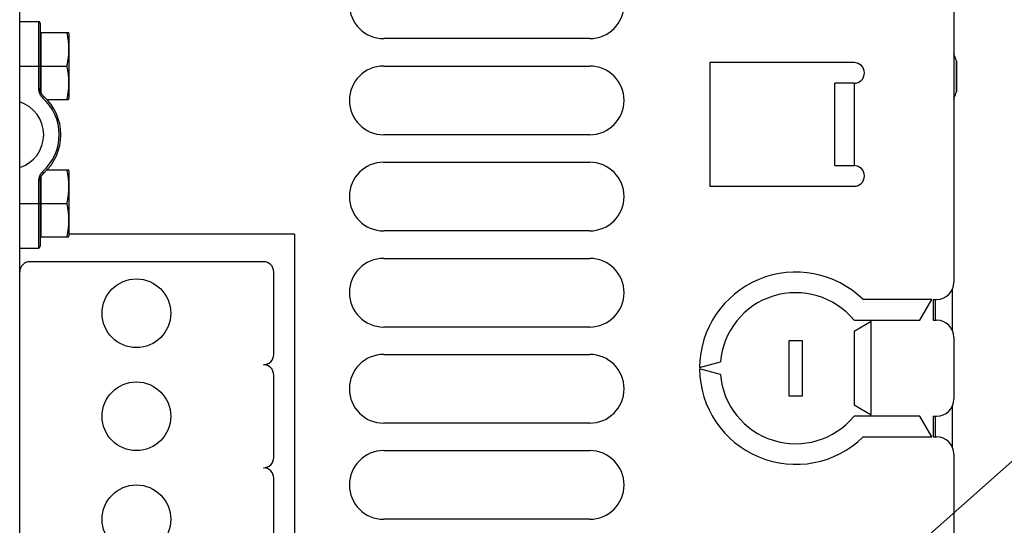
# Model space of a CAD drawing. Extents: x 0 to 594, y 0 to 420.
# Tile 38 of 107: x 243 to 272, y 350 to 364. Entities that reach past the tile are written whole.
import ezdxf

# ---------------------------------------------------------------- set-up
doc = ezdxf.new("R2010")
doc.units = 0
doc.header["$LTSCALE"] = 32.67
doc.layers.get('0').update_dxf_attribs({"linetype": 'CONTINUOUS'})

# ---------------------------------------------------------------- blocks, each defined once
blk = doc.blocks.new('EARTH_BL4', base_point=(270.49, 352.088))
at = {"color": 2, "linetype": 'CONTINUOUS'}
blk.add_line((243.56, 325.842), (283.151, 360.949), dxfattribs=at)

msp = doc.modelspace()

# ---------------------------------------------------------------- linework, layer by layer
at = {"color": 7, "linetype": 'CONTINUOUS'}
for p, q in [((243.46, 322.988), (243.46, 382.088)), ((270.66, 364.588), (270.66, 356.588)), ((243.46, 364.188), (244.01, 364.188)), ((244.01, 364.188), (244.01, 362.228)), ((244.06, 364.138), (244.06, 362.228)), ((244.09, 362.097), (244.09, 363.866)), ((244.09, 363.866), (244.879, 363.866)), ((244.83, 363.866), (244.834, 363.85)), ((244.89, 363.836), (244.879, 363.866)), ((244.09, 363.776), (244.06, 363.756)), ((244.834, 363.85), (244.837, 363.833)), ((244.837, 363.833), (244.84, 363.817)), ((244.84, 363.817), (244.843, 363.801)), ((244.843, 363.801), (244.846, 363.785)), ((244.846, 363.785), (244.849, 363.769)), ((244.849, 363.769), (244.852, 363.753)), ((244.852, 363.753), (244.854, 363.741)), ((244.854, 363.741), (244.856, 363.729)), ((244.856, 363.729), (244.857, 363.717)), ((244.857, 363.717), (244.859, 363.706)), ((244.859, 363.706), (244.861, 363.694)), ((244.861, 363.694), (244.863, 363.682)), ((244.863, 363.682), (244.864, 363.67)), ((244.864, 363.67), (244.866, 363.659)), ((244.866, 363.659), (244.868, 363.647)), ((244.868, 363.647), (244.869, 363.635)), ((244.869, 363.635), (244.87, 363.623)), ((244.872, 363.608), (244.873, 363.596)), ((244.873, 363.596), (244.875, 363.584)), ((244.875, 363.584), (244.876, 363.573)), ((244.89, 363.836), (244.89, 361.941)), ((260.06, 363.688), (254.06, 363.688)), ((244.876, 363.573), (244.877, 363.561)), ((244.877, 363.561), (244.878, 363.549)), ((244.878, 363.549), (244.879, 363.538)), ((244.879, 363.538), (244.88, 363.526)), ((244.88, 363.526), (244.881, 363.514)), ((244.881, 363.514), (244.881, 363.502)), ((244.881, 363.502), (244.882, 363.491)), ((244.882, 363.491), (244.883, 363.479)), ((244.883, 363.479), (244.883, 363.467)), ((244.883, 363.467), (244.884, 363.455)), ((244.884, 363.303), (244.883, 363.291)), ((244.883, 363.291), (244.883, 363.279)), ((244.884, 363.455), (244.884, 363.444)), ((244.884, 363.444), (244.884, 363.432)), ((244.884, 363.432), (244.885, 363.42)), ((244.885, 363.326), (244.884, 363.314)), ((244.884, 363.314), (244.884, 363.303)), ((244.885, 363.42), (244.885, 363.408)), ((244.885, 363.408), (244.885, 363.397)), ((244.885, 363.397), (244.885, 363.385)), ((244.885, 363.385), (244.885, 363.373)), ((244.885, 363.373), (244.885, 363.361)), ((244.885, 363.361), (244.885, 363.35)), ((244.885, 363.35), (244.885, 363.338)), ((244.885, 363.338), (244.885, 363.326)), ((244.852, 363.001), (244.849, 362.985)), ((244.854, 363.013), (244.852, 363.001)), ((244.856, 363.025), (244.854, 363.013)), ((244.857, 363.037), (244.856, 363.025)), ((244.859, 363.048), (244.857, 363.037)), ((244.861, 363.06), (244.859, 363.048)), ((244.863, 363.072), (244.861, 363.06)), ((244.864, 363.084), (244.863, 363.072)), ((244.866, 363.095), (244.864, 363.084)), ((244.868, 363.107), (244.866, 363.095)), ((244.869, 363.119), (244.868, 363.107)), ((244.87, 363.131), (244.869, 363.119)), ((244.872, 363.142), (244.87, 363.131)), ((244.873, 363.154), (244.872, 363.142)), ((244.874, 363.166), (244.873, 363.154)), ((244.875, 363.177), (244.874, 363.166)), ((244.877, 363.189), (244.875, 363.177)), ((244.878, 363.201), (244.877, 363.189)), ((244.879, 363.213), (244.878, 363.201)), ((244.88, 363.236), (244.879, 363.224)), ((244.879, 363.224), (244.879, 363.213)), ((244.881, 363.248), (244.88, 363.236)), ((244.882, 363.256), (244.881, 363.248)), ((244.883, 363.279), (244.882, 363.267)), ((244.882, 363.267), (244.882, 363.256)), ((270.683, 363.208), (270.677, 363.208)), ((270.737, 363.04), (270.737, 362.136)), ((270.737, 363.04), (270.738, 363.038)), ((270.738, 362.138), (270.738, 363.038)), ((270.738, 363.038), (270.74, 363.031)), ((270.74, 362.145), (270.74, 363.031)), ((243.46, 362.888), (244.06, 362.888)), ((244.09, 362.888), (244.83, 362.888)), ((244.834, 362.904), (244.83, 362.888)), ((244.83, 362.888), (244.834, 362.872)), ((244.837, 362.921), (244.834, 362.904)), ((244.834, 362.872), (244.837, 362.855)), ((244.84, 362.937), (244.837, 362.921)), ((244.837, 362.855), (244.84, 362.839)), ((244.843, 362.953), (244.84, 362.937)), ((244.84, 362.839), (244.843, 362.823)), ((244.846, 362.969), (244.843, 362.953)), ((244.843, 362.823), (244.846, 362.807)), ((244.849, 362.985), (244.846, 362.969)), ((244.846, 362.807), (244.849, 362.791)), ((244.849, 362.791), (244.852, 362.775)), ((244.852, 362.775), (244.854, 362.763)), ((244.854, 362.763), (244.856, 362.751)), ((244.856, 362.751), (244.857, 362.739)), ((244.857, 362.739), (244.859, 362.728)), ((244.859, 362.728), (244.861, 362.716)), ((244.861, 362.716), (244.863, 362.704)), ((254.06, 362.888), (260.06, 362.888)), ((267.76, 362.988), (263.56, 362.988)), ((263.56, 362.988), (263.56, 359.388)), ((244.863, 362.704), (244.864, 362.692)), ((244.864, 362.692), (244.866, 362.681)), ((244.866, 362.681), (244.868, 362.669)), ((244.868, 362.669), (244.869, 362.657)), ((244.869, 362.657), (244.87, 362.645)), ((244.872, 362.63), (244.873, 362.618)), ((244.873, 362.618), (244.875, 362.606)), ((244.875, 362.606), (244.876, 362.595)), ((244.876, 362.595), (244.877, 362.583)), ((244.877, 362.583), (244.878, 362.571)), ((244.878, 362.571), (244.879, 362.56)), ((244.879, 362.56), (244.88, 362.548)), ((244.88, 362.548), (244.881, 362.536)), ((244.881, 362.536), (244.881, 362.524)), ((244.881, 362.524), (244.882, 362.513)), ((244.882, 362.513), (244.883, 362.501)), ((244.883, 362.501), (244.883, 362.489)), ((244.883, 362.489), (244.884, 362.477)), ((244.884, 362.477), (244.884, 362.466)), ((244.884, 362.466), (244.884, 362.454)), ((244.884, 362.454), (244.885, 362.442)), ((244.885, 362.442), (244.885, 362.43)), ((244.885, 362.43), (244.885, 362.419)), ((244.06, 362.228), (244.01, 362.228)), ((244.87, 362.149), (244.869, 362.137)), ((244.871, 362.16), (244.87, 362.149)), ((244.873, 362.172), (244.871, 362.16)), ((244.874, 362.184), (244.873, 362.172)), ((244.875, 362.196), (244.874, 362.184)), ((244.876, 362.207), (244.875, 362.196)), ((244.877, 362.219), (244.876, 362.207)), ((244.878, 362.231), (244.877, 362.219)), ((244.879, 362.242), (244.878, 362.231)), ((244.88, 362.254), (244.879, 362.242)), ((244.881, 362.266), (244.88, 362.254)), ((244.882, 362.278), (244.881, 362.266)), ((244.883, 362.301), (244.882, 362.289)), ((244.882, 362.289), (244.882, 362.278)), ((244.884, 362.325), (244.883, 362.313)), ((244.883, 362.313), (244.883, 362.301)), ((244.885, 362.348), (244.884, 362.336)), ((244.884, 362.336), (244.884, 362.325)), ((244.885, 362.419), (244.885, 362.407)), ((244.885, 362.407), (244.885, 362.395)), ((244.885, 362.395), (244.885, 362.383)), ((244.885, 362.383), (244.885, 362.372)), ((244.885, 362.372), (244.885, 362.36)), ((244.885, 362.36), (244.885, 362.348)), ((267.76, 362.388), (267.194, 362.388)), ((267.194, 359.988), (267.194, 362.388)), ((267.76, 362.388), (267.76, 359.988)), ((270.74, 362.145), (270.738, 362.138)), ((244.16, 362.004), (244.127, 361.967)), ((244.256, 361.91), (244.879, 361.91)), ((244.833, 361.922), (244.83, 361.91)), ((244.836, 361.939), (244.833, 361.922)), ((244.839, 361.955), (244.836, 361.939)), ((244.842, 361.971), (244.839, 361.955)), ((244.845, 361.987), (244.842, 361.971)), ((244.848, 362.003), (244.845, 361.987)), ((244.851, 362.019), (244.848, 362.003)), ((244.853, 362.031), (244.851, 362.019)), ((244.855, 362.043), (244.853, 362.031)), ((244.857, 362.055), (244.855, 362.043)), ((244.859, 362.067), (244.857, 362.055)), ((244.861, 362.078), (244.859, 362.067)), ((244.862, 362.09), (244.861, 362.078)), ((244.864, 362.102), (244.862, 362.09)), ((244.865, 362.114), (244.864, 362.102)), ((244.867, 362.125), (244.865, 362.114)), ((244.869, 362.137), (244.867, 362.125)), ((244.879, 361.91), (244.89, 361.941)), ((270.677, 361.968), (270.683, 361.968)), ((270.738, 362.138), (270.737, 362.136)), ((260.06, 360.888), (254.06, 360.888)), ((244.256, 359.866), (244.879, 359.866)), ((244.83, 359.866), (244.834, 359.85)), ((244.834, 359.85), (244.837, 359.833)), ((244.89, 359.836), (244.879, 359.866)), ((254.06, 360.088), (260.06, 360.088)), ((267.194, 359.988), (267.76, 359.988)), ((244.09, 357.91), (244.09, 359.679)), ((244.16, 359.772), (244.127, 359.809)), ((244.837, 359.833), (244.84, 359.817)), ((244.84, 359.817), (244.843, 359.801)), ((244.843, 359.801), (244.846, 359.785)), ((244.846, 359.785), (244.849, 359.769)), ((244.849, 359.769), (244.852, 359.753)), ((244.852, 359.753), (244.854, 359.741)), ((244.854, 359.741), (244.856, 359.729)), ((244.856, 359.729), (244.857, 359.717)), ((244.857, 359.717), (244.859, 359.706)), ((244.859, 359.706), (244.861, 359.694)), ((244.861, 359.694), (244.863, 359.682)), ((244.863, 359.682), (244.864, 359.67)), ((244.864, 359.67), (244.866, 359.659)), ((244.866, 359.659), (244.868, 359.647)), ((244.868, 359.647), (244.869, 359.635)), ((244.869, 359.635), (244.87, 359.623)), ((244.872, 359.608), (244.873, 359.596)), ((244.873, 359.596), (244.875, 359.584)), ((244.875, 359.584), (244.876, 359.573)), ((244.876, 359.573), (244.877, 359.561)), ((244.877, 359.561), (244.878, 359.549)), ((244.89, 359.836), (244.89, 357.941)), ((244.01, 359.548), (244.01, 357.588)), ((244.06, 359.548), (244.01, 359.548)), ((244.06, 359.548), (244.06, 357.638)), ((244.878, 359.549), (244.879, 359.538)), ((244.879, 359.538), (244.88, 359.526)), ((244.88, 359.526), (244.881, 359.514)), ((244.881, 359.514), (244.881, 359.502)), ((244.881, 359.502), (244.882, 359.491)), ((244.882, 359.491), (244.883, 359.479)), ((244.883, 359.279), (244.882, 359.267)), ((244.883, 359.479), (244.883, 359.467)), ((244.883, 359.467), (244.884, 359.455)), ((244.884, 359.303), (244.883, 359.291)), ((244.883, 359.291), (244.883, 359.279)), ((244.884, 359.455), (244.884, 359.444)), ((244.884, 359.444), (244.884, 359.432)), ((244.884, 359.432), (244.885, 359.42)), ((244.885, 359.326), (244.884, 359.314)), ((244.884, 359.314), (244.884, 359.303)), ((244.885, 359.42), (244.885, 359.408)), ((244.885, 359.408), (244.885, 359.397)), ((244.885, 359.397), (244.885, 359.385)), ((244.885, 359.385), (244.885, 359.373)), ((244.885, 359.373), (244.885, 359.361)), ((244.885, 359.361), (244.885, 359.35)), ((244.885, 359.35), (244.885, 359.338)), ((244.885, 359.338), (244.885, 359.326)), ((263.56, 359.388), (267.76, 359.388)), ((244.851, 358.997), (244.848, 358.981)), ((244.853, 359.009), (244.851, 358.997)), ((244.855, 359.021), (244.853, 359.009)), ((244.857, 359.033), (244.855, 359.021)), ((244.859, 359.045), (244.857, 359.033)), ((244.861, 359.056), (244.859, 359.045)), ((244.862, 359.068), (244.861, 359.056)), ((244.864, 359.08), (244.862, 359.068)), ((244.865, 359.092), (244.864, 359.08)), ((244.867, 359.103), (244.865, 359.092)), ((244.869, 359.115), (244.867, 359.103)), ((244.87, 359.127), (244.869, 359.115)), ((244.871, 359.138), (244.87, 359.127)), ((244.873, 359.15), (244.871, 359.138)), ((244.874, 359.162), (244.873, 359.15)), ((244.875, 359.174), (244.874, 359.162)), ((244.876, 359.185), (244.875, 359.174)), ((244.877, 359.197), (244.876, 359.185)), ((244.878, 359.209), (244.877, 359.197)), ((244.879, 359.22), (244.878, 359.209)), ((244.88, 359.232), (244.879, 359.22)), ((244.881, 359.244), (244.88, 359.232)), ((244.882, 359.256), (244.881, 359.244)), ((244.882, 359.267), (244.882, 359.256)), ((243.46, 358.888), (244.06, 358.888)), ((244.09, 358.888), (244.83, 358.888)), ((244.833, 358.9), (244.83, 358.888)), ((244.83, 358.888), (244.834, 358.872)), ((244.836, 358.917), (244.833, 358.9)), ((244.834, 358.872), (244.837, 358.855)), ((244.839, 358.933), (244.836, 358.917)), ((244.837, 358.855), (244.84, 358.839)), ((244.842, 358.949), (244.839, 358.933)), ((244.84, 358.839), (244.843, 358.823)), ((244.845, 358.965), (244.842, 358.949)), ((244.843, 358.823), (244.846, 358.807)), ((244.848, 358.981), (244.845, 358.965)), ((244.846, 358.807), (244.849, 358.791)), ((244.849, 358.791), (244.852, 358.775)), ((244.852, 358.775), (244.854, 358.763)), ((244.854, 358.763), (244.856, 358.751)), ((244.856, 358.751), (244.857, 358.739)), ((244.857, 358.739), (244.859, 358.728)), ((244.859, 358.728), (244.861, 358.716)), ((244.861, 358.716), (244.863, 358.704)), ((244.863, 358.704), (244.864, 358.692)), ((244.864, 358.692), (244.866, 358.681)), ((244.866, 358.681), (244.868, 358.669)), ((244.868, 358.669), (244.869, 358.657)), ((244.869, 358.657), (244.87, 358.645)), ((244.872, 358.63), (244.873, 358.618)), ((244.873, 358.618), (244.875, 358.606)), ((244.875, 358.606), (244.876, 358.595)), ((244.876, 358.595), (244.877, 358.583)), ((244.877, 358.583), (244.878, 358.571)), ((244.878, 358.571), (244.879, 358.56)), ((244.879, 358.56), (244.88, 358.548)), ((244.88, 358.548), (244.881, 358.536)), ((244.881, 358.536), (244.881, 358.524)), ((244.881, 358.524), (244.882, 358.513)), ((244.882, 358.513), (244.883, 358.501)), ((244.883, 358.501), (244.883, 358.489)), ((244.883, 358.489), (244.884, 358.477)), ((244.884, 358.477), (244.884, 358.466)), ((244.884, 358.466), (244.884, 358.454)), ((244.884, 358.454), (244.885, 358.442)), ((244.885, 358.442), (244.885, 358.43)), ((244.885, 358.43), (244.885, 358.419)), ((244.885, 358.419), (244.885, 358.407)), ((244.868, 358.129), (244.866, 358.117)), ((244.869, 358.141), (244.868, 358.129)), ((244.87, 358.153), (244.869, 358.141)), ((244.872, 358.164), (244.87, 358.153)), ((244.873, 358.172), (244.872, 358.164)), ((244.874, 358.184), (244.873, 358.172)), ((244.875, 358.196), (244.874, 358.184)), ((244.876, 358.207), (244.875, 358.196)), ((244.877, 358.219), (244.876, 358.207)), ((244.878, 358.231), (244.877, 358.219)), ((244.879, 358.242), (244.878, 358.231)), ((244.88, 358.254), (244.879, 358.242)), ((244.881, 358.266), (244.88, 358.254)), ((244.882, 358.278), (244.881, 358.266)), ((244.883, 358.301), (244.882, 358.289)), ((244.882, 358.289), (244.882, 358.278)), ((244.884, 358.325), (244.883, 358.313)), ((244.883, 358.313), (244.883, 358.301)), ((244.885, 358.348), (244.884, 358.336)), ((244.884, 358.336), (244.884, 358.325)), ((244.885, 358.407), (244.885, 358.395)), ((244.885, 358.395), (244.885, 358.383)), ((244.885, 358.383), (244.885, 358.372)), ((244.885, 358.372), (244.885, 358.36)), ((244.885, 358.36), (244.885, 358.348)), ((244.09, 358), (244.06, 358.02)), ((244.09, 357.988), (244.06, 357.988)), ((244.09, 357.91), (244.879, 357.91)), ((244.834, 357.926), (244.83, 357.91)), ((244.837, 357.943), (244.834, 357.926)), ((244.84, 357.959), (244.837, 357.943)), ((244.843, 357.975), (244.84, 357.959)), ((244.846, 357.991), (244.843, 357.975)), ((244.849, 358.007), (244.846, 357.991)), ((244.852, 358.023), (244.849, 358.007)), ((244.854, 358.035), (244.852, 358.023)), ((244.856, 358.047), (244.854, 358.035)), ((244.857, 358.059), (244.856, 358.047)), ((244.859, 358.07), (244.857, 358.059)), ((244.861, 358.082), (244.859, 358.07)), ((244.863, 358.094), (244.861, 358.082)), ((244.864, 358.106), (244.863, 358.094)), ((244.866, 358.117), (244.864, 358.106)), ((244.879, 357.91), (244.89, 357.941)), ((251.46, 357.988), (244.89, 357.988)), ((251.46, 357.988), (251.46, 346.588)), ((260.06, 358.088), (254.06, 358.088)), ((243.46, 357.588), (244.01, 357.588)), ((254.06, 357.288), (260.06, 357.288)), ((250.56, 357.188), (243.76, 357.188)), ((250.86, 354.488), (250.86, 356.888)), ((270.62, 355.173), (270.62, 356.403)), ((270.02, 356.088), (268.02, 356.088)), ((269.673, 355.488), (270.02, 356.088)), ((270.06, 356.088), (270.16, 356.088)), ((270.06, 356.088), (270.06, 355.488)), ((270.12, 356.088), (270.12, 355.488)), ((260.06, 355.288), (254.06, 355.288)), ((267.757, 355.488), (269.673, 355.488)), ((268.257, 355.448), (267.757, 355.159)), ((268.257, 352.728), (268.257, 355.448)), ((270.06, 355.488), (270.16, 355.488)), ((267.757, 355.159), (267.757, 353.017)), ((270.66, 354.988), (270.66, 353.188)), ((266.26, 354.888), (265.86, 354.888)), ((265.86, 354.888), (265.86, 353.288)), ((266.26, 353.288), (266.26, 354.888)), ((254.06, 354.488), (260.06, 354.488)), ((263.26, 354.108), (263.868, 354.271)), ((250.86, 351.488), (250.86, 353.888)), ((263.868, 353.905), (263.26, 354.068)), ((265.86, 353.288), (266.26, 353.288)), ((267.757, 353.017), (268.257, 352.728)), ((270.62, 351.773), (270.62, 353.003)), ((269.673, 352.688), (267.757, 352.688)), ((270.02, 352.088), (269.673, 352.688)), ((270.06, 352.688), (270.16, 352.688)), ((270.06, 352.688), (270.06, 352.088)), ((270.12, 352.688), (270.12, 352.088)), ((260.06, 352.488), (254.06, 352.488)), ((268.02, 352.088), (270.02, 352.088)), ((270.06, 352.088), (270.16, 352.088)), ((254.06, 351.688), (260.06, 351.688)), ((270.66, 351.588), (270.66, 348.588)), ((250.86, 348.488), (250.86, 350.888)), ((260.06, 349.688), (254.06, 349.688))]:
    msp.add_line(p, q, dxfattribs=at)
for points in [[(244.87, 363.623), (244.872, 363.612), (244.872, 363.608)], [(244.87, 362.645), (244.872, 362.634), (244.872, 362.63)], [(244.01, 362.228), (244.01, 362.22), (244.01, 362.212), (244.011, 362.204), (244.012, 362.196), (244.012, 362.188), (244.013, 362.181), (244.015, 362.173), (244.016, 362.165), (244.017, 362.157), (244.019, 362.149), (244.021, 362.141), (244.023, 362.134), (244.025, 362.126), (244.028, 362.119), (244.03, 362.111), (244.033, 362.104), (244.036, 362.096), (244.039, 362.089), (244.042, 362.081), (244.046, 362.074), (244.049, 362.067), (244.053, 362.06), (244.057, 362.053), (244.061, 362.046), (244.065, 362.04), (244.07, 362.033), (244.074, 362.026), (244.079, 362.02), (244.083, 362.013), (244.088, 362.007), (244.094, 362.001), (244.099, 361.995), (244.104, 361.989), (244.11, 361.983), (244.115, 361.978), (244.121, 361.972), (244.127, 361.967)], [(244.16, 362.004), (244.155, 362.009), (244.15, 362.014), (244.145, 362.019), (244.14, 362.024), (244.135, 362.029), (244.13, 362.035), (244.126, 362.041), (244.121, 362.046), (244.117, 362.052), (244.113, 362.058), (244.109, 362.064), (244.105, 362.07), (244.101, 362.076), (244.098, 362.083), (244.094, 362.089), (244.091, 362.096), (244.088, 362.102), (244.085, 362.109), (244.082, 362.116), (244.079, 362.122), (244.077, 362.129), (244.075, 362.136), (244.072, 362.143), (244.07, 362.15), (244.069, 362.157), (244.067, 362.164), (244.066, 362.171), (244.064, 362.178), (244.063, 362.185), (244.062, 362.193), (244.061, 362.2), (244.061, 362.207), (244.06, 362.214), (244.06, 362.222), (244.06, 362.228)], [(244.127, 359.809), (244.121, 359.804), (244.115, 359.798), (244.11, 359.793), (244.104, 359.787), (244.099, 359.781), (244.094, 359.775), (244.088, 359.769), (244.083, 359.763), (244.079, 359.756), (244.074, 359.75), (244.07, 359.743), (244.065, 359.737), (244.061, 359.73), (244.057, 359.723), (244.053, 359.716), (244.049, 359.709), (244.046, 359.702), (244.042, 359.695), (244.039, 359.687), (244.036, 359.68), (244.033, 359.673), (244.03, 359.665), (244.028, 359.658), (244.025, 359.65), (244.023, 359.642), (244.021, 359.635), (244.019, 359.627), (244.017, 359.619), (244.016, 359.611), (244.015, 359.603), (244.013, 359.595), (244.012, 359.588), (244.012, 359.58), (244.011, 359.572), (244.01, 359.564), (244.01, 359.556), (244.01, 359.548)], [(244.06, 359.548), (244.06, 359.555), (244.06, 359.562), (244.061, 359.569), (244.061, 359.576), (244.062, 359.583), (244.063, 359.591), (244.064, 359.598), (244.066, 359.605), (244.067, 359.612), (244.069, 359.619), (244.07, 359.626), (244.072, 359.633), (244.075, 359.64), (244.077, 359.647), (244.079, 359.654), (244.082, 359.661), (244.085, 359.667), (244.088, 359.674), (244.091, 359.68), (244.094, 359.687), (244.098, 359.693), (244.101, 359.7), (244.105, 359.706), (244.109, 359.712), (244.113, 359.718), (244.117, 359.724), (244.121, 359.73), (244.126, 359.735), (244.13, 359.741), (244.135, 359.747), (244.14, 359.752), (244.145, 359.757), (244.15, 359.762), (244.155, 359.767), (244.16, 359.772)], [(244.87, 359.623), (244.872, 359.612), (244.872, 359.608)], [(244.87, 358.645), (244.872, 358.634), (244.872, 358.63)]]:
    msp.add_lwpolyline(points, dxfattribs=at)
for centre in [(246.86, 355.688), (246.86, 352.688), (246.86, 349.688)]:
    msp.add_circle(centre, 1, dxfattribs=at)
for centre, radius, start, end in [((254.06, 364.688), 1, 90, 270), ((260.06, 364.688), 1, 270, 90), ((244.01, 364.138), 0.05, 0, 90), ((269.208, 362.588), 1.6, 22.799, 24.7956), ((269.208, 362.588), 1.595, 16.45, 22.8729), ((254.06, 361.888), 1, 90, 270), ((260.06, 361.888), 1, 270, 90), ((267.76, 362.688), 0.3, 270, 90), ((243.16, 360.888), 1.449, 311.8622, 48.1378), ((243.16, 360.888), 1.499, 311.8622, 48.1378), ((269.208, 362.588), 1.6, 335.2044, 337.201), ((269.208, 362.588), 1.595, 337.1271, 343.55), ((243.16, 360.888), 1, 287.4576, 72.5424), ((254.06, 359.088), 1, 90, 270), ((260.06, 359.088), 1, 270, 90), ((267.76, 359.688), 0.3, 270, 90), ((244.01, 357.638), 0.05, 270, 360), ((254.06, 356.288), 1, 90, 270), ((260.06, 356.288), 1, 270, 90), ((243.76, 356.888), 0.3, 90, 180), ((250.56, 356.888), 0.3, 0, 90), ((266.06, 354.088), 2.8, 45.5847, 179.5907), ((270.16, 356.588), 0.5, 270, 360), ((266.06, 354.088), 2.2, 39.5212, 175.234), ((270.16, 354.988), 0.5, 0, 90), ((250.56, 354.488), 0.3, 270, 360), ((254.06, 353.488), 1, 90, 270), ((260.06, 353.488), 1, 270, 90), ((250.56, 353.888), 0.3, 0, 90), ((266.06, 354.088), 2.8, 180.4093, 314.4153), ((266.06, 354.088), 2.2, 184.766, 320.4788), ((270.16, 353.188), 0.5, 270, 360), ((270.16, 351.588), 0.5, 0, 90), ((254.06, 350.688), 1, 90, 270), ((260.06, 350.688), 1, 270, 90), ((250.56, 351.488), 0.3, 270, 360), ((250.56, 350.888), 0.3, 0, 90)]:
    msp.add_arc(centre, radius, start, end, dxfattribs=at)

# ---------------------------------------------------------------- block references
at = {"color": 2, "linetype": 'CONTINUOUS'}
msp.add_blockref('EARTH_BL4', (270.49, 352.088), dxfattribs=at)

doc.saveas('drawing.dxf')
